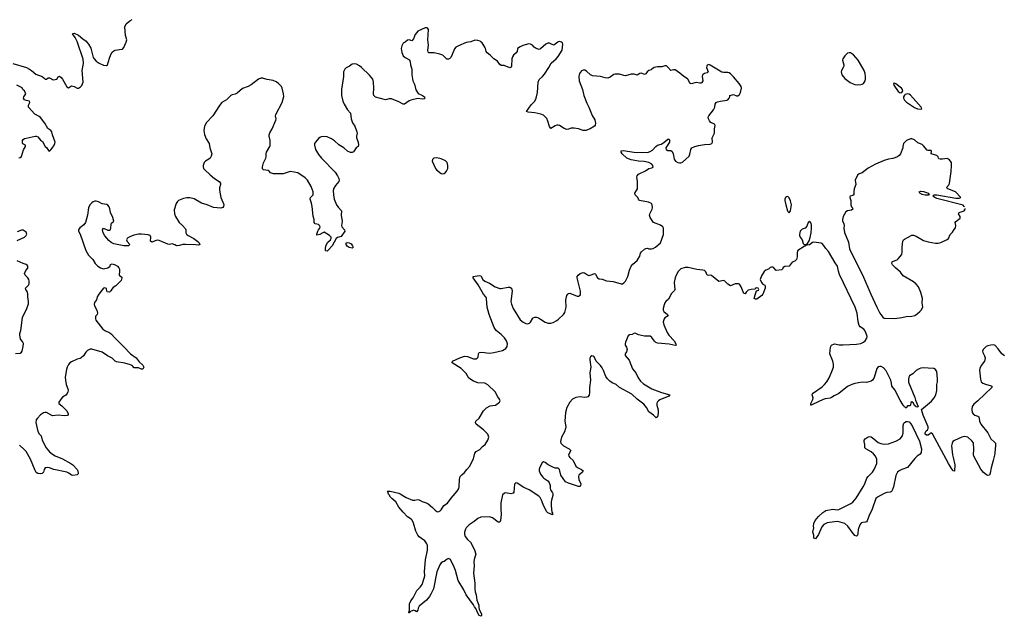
# Model space of a CAD drawing. Header units: inches. Extents: x 1384771 to 1534001, y 461348 to 645899.
# Tile 94 of 105: x 1486663 to 1500134, y 562138 to 570306. Entities that reach past the tile are written whole.
import ezdxf

# ---------------------------------------------------------------- set-up
doc = ezdxf.new("R2010")
doc.units = ezdxf.units.IN
doc.header["$MEASUREMENT"] = 0
for name, color, linetype in [('B4586', 7, 'Continuous'), ('B4587', 7, 'Continuous'), ('B4596', 7, 'Continuous'), ('B4597', 7, 'Continuous'), ('B5506', 7, 'Continuous')]:
    doc.layers.add(name, color=color, linetype=linetype)

msp = doc.modelspace()

# ---------------------------------------------------------------- linework, layer by layer
at = {"layer": 'B4586', "color": 6, "elevation": 700}
for points in [[(1486570, 569708), (1486755, 569650), (1486798, 569630), (1486827, 569610), (1486882, 569562), (1486970, 569527), (1486995, 569510), (1487010, 569491), (1487030, 569491), (1487052, 569508), (1487070, 569511), (1487098, 569498), (1487110, 569487), (1487130, 569483), (1487150, 569486), (1487170, 569491), (1487190, 569525), (1487210, 569531), (1487230, 569516), (1487251, 569491), (1487310, 569386), (1487330, 569371), (1487370, 569399), (1487410, 569390), (1487450, 569368), (1487470, 569367), (1487495, 569385), (1487514, 569406), (1487530, 569450), (1487519, 569610), (1487535, 569705), (1487533, 569767), (1487455, 569995), (1487453, 570000)], [(1487583, 570000), (1487606, 569970), (1487635, 569915), (1487668, 569790), (1487680, 569770), (1487710, 569739), (1487750, 569710), (1487810, 569685), (1487850, 569679), (1487865, 569690), (1487890, 569781), (1487910, 569830), (1487930, 569862), (1487950, 569879), (1487970, 569888), (1488060, 569900), (1488070, 569904), (1488090, 569927), (1488117, 569990), (1488120, 570000)], [(1486650, 568415), (1486670, 568419), (1486687, 568433), (1486716, 568524), (1486745, 568570), (1486745, 568590), (1486708, 568608), (1486701, 568621), (1486703, 568650), (1486710, 568665), (1486730, 568679), (1486750, 568685), (1486873, 568713), (1486891, 568711), (1486910, 568700), (1486950, 568656), (1486976, 568636), (1487010, 568571), (1487030, 568555), (1487057, 568517), (1487070, 568508), (1487090, 568523), (1487130, 568577), (1487146, 568610), (1487150, 568630), (1487113, 568730), (1487103, 568770), (1487090, 568790), (1487050, 568815), (1487008, 568890), (1486950, 568965), (1486930, 568982), (1486870, 569011), (1486784, 569110), (1486784, 569136), (1486801, 569170), (1486798, 569190), (1486750, 569198), (1486729, 569210), (1486717, 569230), (1486722, 569250), (1486748, 569290), (1486728, 569330), (1486708, 569350), (1486695, 569375), (1486626, 569410)], [(1490000, 569500), (1489990, 569503), (1489964, 569504), (1489930, 569493), (1489830, 569412), (1489790, 569392), (1489710, 569363), (1489640, 569300), (1489613, 569287), (1489570, 569276), (1489553, 569267), (1489492, 569210), (1489430, 569171), (1489396, 569130), (1489306, 568990), (1489220, 568900), (1489193, 568850), (1489184, 568790), (1489192, 568732), (1489214, 568674), (1489254, 568610), (1489263, 568550), (1489290, 568470), (1489284, 568436), (1489268, 568412), (1489250, 568395), (1489207, 568370), (1489188, 568350), (1489173, 568310), (1489173, 568290), (1489180, 568270), (1489196, 568250), (1489270, 568180), (1489330, 568130), (1489391, 568090), (1489410, 568070), (1489412, 568050), (1489397, 568003), (1489398, 567970), (1489415, 567870), (1489456, 567776), (1489453, 567750), (1489444, 567736), (1489414, 567726), (1489314, 567734), (1489230, 567772), (1489150, 567793), (1489050, 567853), (1488990, 567869), (1488950, 567869), (1488903, 567857), (1488836, 567830), (1488822, 567818), (1488803, 567790), (1488777, 567703), (1488782, 567650), (1488795, 567610), (1488846, 567530), (1488889, 567490), (1488930, 567442), (1488935, 567430), (1488937, 567390), (1488946, 567370), (1488970, 567351), (1489045, 567310), (1489102, 567270), (1489121, 567250), (1489130, 567226), (1489110, 567218), (1489070, 567224), (1488930, 567230), (1488894, 567226), (1488850, 567213), (1488810, 567209), (1488785, 567225), (1488750, 567235), (1488712, 567228), (1488690, 567232), (1488570, 567282), (1488550, 567286), (1488530, 567283), (1488470, 567259), (1488452, 567272), (1488457, 567330), (1488450, 567350), (1488422, 567362), (1488329, 567371), (1488290, 567370), (1488225, 567355), (1488170, 567334), (1488142, 567318), (1488133, 567310), (1488125, 567290), (1488136, 567270), (1488170, 567230), (1488163, 567217), (1488150, 567211), (1488090, 567211), (1487950, 567236), (1487916, 567256), (1487884, 567284), (1487826, 567346), (1487807, 567387), (1487798, 567430), (1487810, 567450), (1487870, 567425), (1487895, 567425), (1487905, 567435), (1487910, 567452), (1487913, 567507), (1487918, 567522), (1487952, 567548), (1487937, 567597), (1487904, 567664), (1487896, 567716), (1487886, 567746), (1487868, 567768), (1487854, 567774), (1487790, 567786), (1487743, 567810), (1487710, 567820), (1487690, 567821), (1487670, 567813), (1487650, 567800), (1487621, 567770), (1487603, 567730), (1487589, 567630), (1487563, 567530), (1487541, 567499), (1487485, 567455), (1487470, 567430), (1487470, 567410), (1487491, 567371), (1487566, 567146), (1487603, 567083), (1487662, 567022), (1487694, 566970), (1487731, 566930), (1487767, 566910), (1487810, 566897), (1487870, 566910), (1487901, 566930), (1487906, 566954), (1487930, 566962), (1487970, 566950), (1488000, 566930), (1488019, 566910), (1488028, 566890), (1488031, 566869), (1488026, 566810), (1488062, 566782), (1488063, 566770), (1488050, 566734), (1488040, 566720), (1487977, 566663), (1487942, 566638), (1487922, 566618), (1487910, 566594), (1487890, 566577), (1487862, 566582), (1487855, 566590), (1487850, 566626), (1487830, 566635), (1487810, 566629), (1487790, 566609), (1487747, 566550), (1487725, 566510), (1487715, 566470), (1487686, 566434), (1487681, 566410), (1487687, 566387), (1487721, 566330), (1487730, 566290), (1487724, 566270), (1487704, 566250), (1487700, 566240), (1487699, 566210), (1487705, 566190), (1487802, 566070), (1487830, 566050), (1487897, 566017), (1487919, 565999), (1487963, 565950), (1488090, 565828), (1488178, 565730), (1488255, 565675), (1488300, 565620), (1488350, 565578), (1488361, 565550), (1488359, 565541), (1488350, 565520), (1488330, 565522), (1488290, 565538), (1488230, 565541), (1488200, 565570), (1488180, 565580), (1488102, 565602), (1487990, 565620), (1487970, 565631), (1487927, 565670), (1487863, 565703), (1487790, 565756), (1487650, 565797), (1487626, 565794), (1487590, 565776), (1487567, 565753), (1487535, 565705), (1487505, 565675), (1487490, 565666), (1487450, 565660), (1487370, 565623), (1487350, 565610), (1487330, 565586), (1487311, 565549), (1487302, 565518), (1487286, 565410), (1487288, 565370), (1487301, 565310), (1487324, 565250), (1487326, 565230), (1487322, 565210), (1487313, 565187), (1487296, 565164), (1487250, 565137), (1487230, 565114), (1487198, 565070), (1487198, 565058), (1487198, 565050), (1487239, 565019), (1487310, 564950), (1487327, 564910), (1487325, 564890), (1487315, 564885), (1487277, 564883), (1487190, 564890), (1487110, 564884), (1487030, 564926), (1487010, 564929), (1486990, 564925), (1486950, 564898), (1486906, 564850), (1486890, 564828), (1486882, 564790), (1486910, 564666), (1486930, 564635), (1486955, 564610), (1486971, 564550), (1487025, 564445), (1487072, 564390), (1487110, 564357), (1487150, 564335), (1487250, 564294), (1487364, 564230), (1487390, 564211), (1487448, 564150), (1487458, 564130), (1487465, 564090), (1487450, 564075), (1487390, 564065), (1487370, 564071), (1487337, 564097), (1487310, 564110), (1487130, 564146), (1487070, 564173), (1487050, 564176), (1487010, 564169), (1486999, 564150), (1486991, 564110), (1486970, 564095), (1486950, 564090), (1486910, 564094), (1486890, 564107), (1486873, 564133), (1486811, 564290), (1486750, 564394), (1486724, 564424), (1486660, 564480)], [(1490000, 568252), (1489993, 568253), (1489985, 568265), (1489983, 568290), (1489988, 568310), (1490000, 568346)], [(1486630, 567282), (1486730, 567328), (1486753, 567350), (1486760, 567370), (1486750, 567397), (1486710, 567425), (1486690, 567424), (1486630, 567402)], [(1486605, 565735), (1486670, 565742), (1486690, 565755), (1486696, 565770), (1486711, 565831), (1486714, 565874), (1486702, 565902), (1486673, 565933), (1486665, 565990), (1486666, 566010), (1486679, 566050), (1486702, 566230), (1486760, 566350), (1486782, 566418), (1486783, 566450), (1486774, 566510), (1486773, 566553), (1486764, 566584), (1486748, 566610), (1486745, 566630), (1486786, 566670), (1486792, 566690), (1486793, 566730), (1486788, 566750), (1486773, 566773), (1486738, 566810), (1486731, 566830), (1486748, 566870), (1486775, 566905), (1486775, 566930), (1486765, 566945), (1486750, 566956), (1486710, 566970), (1486630, 567006)]]:
    msp.add_lwpolyline(points, dxfattribs=at)
at = {"layer": 'B4587', "color": 6, "elevation": 700}
for points in [[(1488120, 570000), (1488128, 570030), (1488111, 570090), (1488100, 570210), (1488122, 570250), (1488170, 570290), (1488201, 570310)], [(1487453, 570000), (1487421, 570061), (1487388, 570110), (1487390, 570118), (1487410, 570120), (1487470, 570095), (1487525, 570045), (1487575, 570010), (1487583, 570000)]]:
    msp.add_lwpolyline(points, dxfattribs=at)
at = {"layer": 'B4596', "color": 6, "elevation": 700}
for points in [[(1491935, 570000), (1491910, 569983), (1491890, 569949), (1491884, 569910), (1491890, 569856), (1491910, 569813), (1491935, 569790), (1491994, 569754), (1492007, 569730), (1492008, 569690), (1492027, 569630), (1492027, 569550), (1492042, 569470), (1492063, 569423), (1492085, 569345), (1492116, 569296), (1492176, 569270), (1492201, 569250), (1492207, 569230), (1492197, 569223), (1492170, 569219), (1492110, 569225), (1492015, 569205), (1491990, 569193), (1491930, 569151), (1491910, 569149), (1491850, 569181), (1491750, 569222), (1491716, 569224), (1491670, 569210), (1491530, 569247), (1491509, 569269), (1491503, 569290), (1491510, 569370), (1491506, 569450), (1491494, 569490), (1491450, 569547), (1491341, 569650), (1491310, 569674), (1491270, 569695), (1491250, 569701), (1491210, 569696), (1491175, 569670), (1491130, 569645), (1491113, 569630), (1491102, 569610), (1491094, 569590), (1491093, 569530), (1491086, 569470), (1491064, 569350), (1491064, 569270), (1491085, 569190), (1491103, 569150), (1491150, 569071), (1491188, 569028), (1491200, 568950), (1491215, 568895), (1491248, 568848), (1491276, 568770), (1491280, 568750), (1491270, 568710), (1491270, 568690), (1491295, 568630), (1491300, 568590), (1491295, 568570), (1491265, 568550), (1491230, 568497), (1491210, 568487), (1491190, 568488), (1491150, 568506), (1491096, 568550), (1491030, 568594), (1490970, 568646), (1490930, 568675), (1490870, 568702), (1490834, 568706), (1490790, 568702), (1490770, 568695), (1490750, 568680), (1490709, 568630), (1490697, 568610), (1490695, 568590), (1490710, 568530), (1490750, 568462), (1490792, 568410), (1490978, 568218), (1491013, 568170), (1491030, 568130), (1491033, 568110), (1491029, 568090), (1490983, 568037), (1490960, 568000), (1490953, 567967), (1490955, 567910), (1490967, 567850), (1490999, 567770), (1491019, 567739), (1491066, 567690), (1491062, 567630), (1491077, 567543), (1491065, 567490), (1491071, 567470), (1491108, 567430), (1491112, 567410), (1491063, 567337), (1491010, 567322), (1490991, 567310), (1490940, 567210), (1490890, 567154), (1490870, 567138), (1490850, 567142), (1490848, 567148), (1490846, 567170), (1490853, 567210), (1490878, 567262), (1490915, 567290), (1490925, 567310), (1490925, 567330), (1490904, 567350), (1490830, 567395), (1490810, 567390), (1490770, 567366), (1490730, 567355), (1490727, 567370), (1490740, 567410), (1490750, 567430), (1490770, 567450), (1490775, 567470), (1490767, 567490), (1490757, 567497), (1490750, 567502), (1490704, 567510), (1490692, 567530), (1490692, 567570), (1490677, 567617), (1490665, 567750), (1490656, 567796), (1490639, 567850), (1490642, 567870), (1490678, 567910), (1490678, 567950), (1490650, 568023), (1490602, 568110), (1490570, 568140), (1490470, 568210), (1490370, 568227), (1490350, 568224), (1490266, 568194), (1490136, 568196), (1490093, 568210), (1490077, 568230), (1490061, 568241), (1490000, 568252)], [(1500000, 564343), (1499983, 564270), (1499952, 564170), (1499942, 564098), (1499930, 564069), (1499910, 564065), (1499890, 564073), (1499848, 564108), (1499811, 564151), (1499718, 564330), (1499713, 564353), (1499717, 564423), (1499710, 564512), (1499690, 564541), (1499634, 564590), (1499590, 564599), (1499554, 564590), (1499450, 564546), (1499429, 564531), (1499419, 564510), (1499413, 564470), (1499426, 564350), (1499432, 564310), (1499459, 564210), (1499450, 564124), (1499430, 564130), (1499425, 564145), (1499410, 564161), (1499370, 564228), (1499150, 564637), (1499130, 564652), (1499109, 564630), (1499090, 564620), (1499070, 564618), (1499050, 564630), (1499050, 564650), (1499064, 564676), (1499084, 564690), (1499093, 564707), (1499094, 564730), (1499022, 564890), (1499002, 564970), (1499138, 565082), (1499176, 565130), (1499197, 565170), (1499211, 565230), (1499212, 565310), (1499220, 565350), (1499221, 565390), (1499210, 565490), (1499190, 565518), (1499171, 565531), (1499090, 565533), (1499030, 565540), (1498990, 565536), (1498970, 565528), (1498930, 565502), (1498881, 565459), (1498836, 565430), (1498826, 565414), (1498822, 565378), (1498825, 565345), (1498910, 565135), (1498919, 565099), (1498954, 565010), (1498950, 565002), (1498930, 565004), (1498922, 565010), (1498906, 565026), (1498890, 565055), (1498870, 565075), (1498853, 565067), (1498852, 565030), (1498842, 565018), (1498810, 565018), (1498790, 564988), (1498779, 564999), (1498770, 564999), (1498761, 565021), (1498750, 565030), (1498710, 565096), (1498638, 565238), (1498594, 565290), (1498591, 565330), (1498580, 565370), (1498517, 565497), (1498481, 565541), (1498450, 565559), (1498430, 565560), (1498410, 565552), (1498390, 565531), (1498351, 565409), (1498330, 565373), (1498310, 565355), (1498250, 565340), (1498190, 565344), (1498090, 565326), (1498048, 565312), (1497990, 565285), (1497870, 565187), (1497804, 565156), (1497770, 565134), (1497750, 565125), (1497685, 565115), (1497654, 565106), (1497510, 565036), (1497490, 565028), (1497485, 565030), (1497486, 565050), (1497514, 565106), (1497520, 565130), (1497505, 565170), (1497510, 565190), (1497640, 565280), (1497674, 565310), (1497707, 565350), (1497739, 565401), (1497776, 565490), (1497795, 565550), (1497798, 565590), (1497786, 565630), (1497746, 565730), (1497758, 565822), (1497770, 565848), (1497810, 565870), (1497875, 565855), (1497930, 565853), (1498110, 565864), (1498170, 565874), (1498207, 565890), (1498230, 565910), (1498254, 565946), (1498257, 565970), (1498246, 566010), (1498227, 566050), (1498210, 566071), (1498163, 566103), (1498150, 566121), (1498135, 566170), (1498120, 566290), (1498091, 566370), (1497878, 566818), (1497863, 566863), (1497851, 566931), (1497819, 566979), (1497730, 567131), (1497693, 567173), (1497661, 567221), (1497641, 567241), (1497628, 567248), (1497530, 567261), (1497510, 567255), (1497470, 567225), (1497438, 567218), (1497420, 567220), (1497418, 567230), (1497440, 567240), (1497463, 567277), (1497478, 567322), (1497492, 567388), (1497498, 567450), (1497496, 567490), (1497490, 567520), (1497470, 567546), (1497450, 567530), (1497430, 567480), (1497410, 567452), (1497370, 567437), (1497342, 567410), (1497335, 567390), (1497330, 567370), (1497333, 567350), (1497340, 567330), (1497370, 567291), (1497383, 567243), (1497390, 567233), (1497402, 567230), (1497410, 567214), (1497418, 567218), (1497414, 567210), (1497397, 567203), (1497310, 567146), (1497302, 567118), (1497299, 567061), (1497290, 567021), (1497270, 567001), (1497230, 566984), (1497190, 566933), (1497130, 566925), (1497110, 566913), (1497101, 566890), (1497090, 566883), (1497012, 566872), (1496982, 566910), (1496970, 566917), (1496950, 566920), (1496930, 566912), (1496909, 566891), (1496870, 566878), (1496850, 566860), (1496810, 566800), (1496794, 566750), (1496810, 566708), (1496830, 566684), (1496858, 566670), (1496863, 566663), (1496863, 566630), (1496831, 566550), (1496817, 566530), (1496750, 566481), (1496730, 566478), (1496713, 566490), (1496723, 566537), (1496744, 566596), (1496770, 566605), (1496774, 566610), (1496768, 566630), (1496750, 566637), (1496732, 566630), (1496725, 566615), (1496670, 566612), (1496630, 566601), (1496603, 566577), (1496590, 566553), (1496570, 566556), (1496535, 566650), (1496510, 566684), (1496497, 566690), (1496450, 566689), (1496390, 566661), (1496350, 566684), (1496310, 566726), (1496290, 566735), (1496230, 566722), (1496130, 566806), (1496110, 566810), (1496090, 566804), (1496070, 566807), (1496052, 566852), (1496030, 566870), (1496010, 566878), (1495925, 566885), (1495810, 566913), (1495768, 566912), (1495710, 566895), (1495670, 566857), (1495644, 566810), (1495629, 566771), (1495618, 566710), (1495628, 566610), (1495623, 566597), (1495581, 566559), (1495539, 566481), (1495504, 566450), (1495488, 566430), (1495478, 566402), (1495467, 566353), (1495467, 566330), (1495476, 566310), (1495524, 566270), (1495537, 566250), (1495510, 566238), (1495490, 566223), (1495482, 566210), (1495468, 566170), (1495477, 566130), (1495523, 566023), (1495546, 565986), (1495618, 565910), (1495640, 565870), (1495644, 565850), (1495630, 565844), (1495550, 565864), (1495390, 565877), (1495368, 565888), (1495346, 565906), (1495310, 565956), (1495290, 565972), (1495270, 565975), (1495211, 565971), (1495130, 565990), (1495092, 566012), (1495074, 566014), (1495042, 565998), (1495007, 565990), (1494990, 565976), (1494950, 565892), (1494946, 565870), (1494948, 565850), (1494963, 565823), (1494974, 565790), (1494963, 565757), (1494946, 565730), (1494946, 565710), (1495002, 565643), (1495045, 565525), (1495093, 565470), (1495125, 565405), (1495157, 565357), (1495199, 565319), (1495310, 565251), (1495442, 565202), (1495557, 565170), (1495542, 565150), (1495420, 565100), (1495403, 565090), (1495386, 565070), (1495380, 565050), (1495381, 565030), (1495396, 564964), (1495399, 564921), (1495390, 564869), (1495370, 564857), (1495334, 564894), (1495270, 564936), (1495237, 564997), (1495203, 565043), (1495113, 565110), (1495037, 565177), (1494871, 565270), (1494824, 565310), (1494770, 565333), (1494737, 565357), (1494703, 565390), (1494681, 565421), (1494650, 565503), (1494630, 565540), (1494610, 565570), (1494551, 565630), (1494521, 565690), (1494510, 565701), (1494490, 565705), (1494471, 565690), (1494465, 565670), (1494465, 565650), (1494478, 565550), (1494463, 565470), (1494474, 565370), (1494457, 565270), (1494458, 565202), (1494453, 565167), (1494437, 565143), (1494424, 565136), (1494390, 565135), (1494330, 565143), (1494270, 565132), (1494228, 565110), (1494188, 565070), (1494150, 564998), (1494132, 564930), (1494120, 564810), (1494133, 564730), (1494132, 564710), (1494117, 564663), (1494075, 564590), (1494061, 564530), (1494066, 564510), (1494103, 564470), (1494182, 564430), (1494202, 564410), (1494172, 564350), (1494174, 564330), (1494188, 564310), (1494234, 564270), (1494273, 564193), (1494294, 564174), (1494351, 564150), (1494370, 564130), (1494365, 564110), (1494315, 564070), (1494306, 564050), (1494312, 564010), (1494338, 563950), (1494336, 563924), (1494330, 563915), (1494310, 563914), (1494170, 563962), (1494130, 563981), (1494065, 564070), (1494055, 564130), (1494047, 564150), (1494030, 564164), (1493988, 564168), (1493958, 564178), (1493892, 564212), (1493850, 564245), (1493830, 564253), (1493810, 564241), (1493783, 564190), (1493768, 564152), (1493769, 564130), (1493790, 564082), (1493822, 564042), (1493832, 564030), (1493890, 563992), (1493908, 563970), (1493920, 563930), (1493919, 563890), (1493923, 563870), (1493954, 563830), (1493958, 563818), (1493959, 563790), (1493937, 563730), (1493935, 563705), (1493935, 563650), (1493945, 563565), (1493953, 563550), (1493951, 563529), (1493890, 563556), (1493872, 563572), (1493825, 563670), (1493802, 563730), (1493783, 563763), (1493764, 563784), (1493634, 563870), (1493562, 563902), (1493470, 563962), (1493450, 563965), (1493434, 563946), (1493424, 563836), (1493416, 563824), (1493383, 563817), (1493310, 563828), (1493294, 563826), (1493270, 563803), (1493248, 563690), (1493245, 563610), (1493250, 563530), (1493240, 563450), (1493230, 563427), (1493210, 563428), (1493130, 563486), (1493090, 563501), (1492970, 563494), (1492930, 563479), (1492883, 563437), (1492811, 563390), (1492772, 563350), (1492761, 563330), (1492750, 563290), (1492750, 563262), (1492759, 563230), (1492789, 563189), (1492832, 563152), (1492886, 563050), (1492904, 562990), (1492886, 562934), (1492876, 562890), (1492880, 562830), (1492872, 562730), (1492889, 562590), (1492889, 562509), (1492894, 562474), (1492909, 562430), (1492917, 562357), (1492944, 562290), (1492943, 562263), (1492951, 562231), (1492981, 562170), (1492982, 562150), (1492970, 562138), (1492965, 562145), (1492949, 562150), (1492930, 562179), (1492904, 562244), (1492884, 562270), (1492874, 562294), (1492770, 562432), (1492740, 562500), (1492663, 562630), (1492626, 562766), (1492607, 562810), (1492555, 562915), (1492530, 562928), (1492510, 562920), (1492470, 562887), (1492450, 562884), (1492430, 562872), (1492410, 562845), (1492370, 562749), (1492325, 562515), (1492290, 562441), (1492270, 562409), (1492230, 562360), (1492130, 562275), (1492117, 562250), (1492110, 562222), (1492090, 562199), (1492074, 562214), (1492050, 562223), (1492000, 562200), (1491990, 562184), (1491986, 562186), (1491995, 562225), (1491995, 562310), (1492016, 562350), (1492046, 562390), (1492098, 562490), (1492143, 562537), (1492168, 562572), (1492198, 562662), (1492204, 562690), (1492202, 562750), (1492214, 562910), (1492243, 563043), (1492241, 563110), (1492235, 563130), (1492204, 563170), (1492130, 563227), (1492109, 563249), (1492084, 563304), (1492053, 563413), (1492035, 563455), (1492020, 563470), (1491970, 563499), (1491910, 563562), (1491850, 563633), (1491807, 563707), (1491753, 563750), (1491735, 563770), (1491719, 563799), (1491709, 563810), (1491700, 563840), (1491690, 563851), (1491730, 563852), (1491850, 563823), (1491870, 563815), (1491950, 563763), (1492038, 563730), (1492070, 563727), (1492110, 563736), (1492130, 563733), (1492169, 563709), (1492225, 563690), (1492250, 563676), (1492310, 563630), (1492349, 563589), (1492370, 563574), (1492390, 563570), (1492417, 563583), (1492430, 563595), (1492466, 563654), (1492515, 563685), (1492564, 563756), (1492650, 563851), (1492670, 563890), (1492674, 563910), (1492681, 564010), (1492691, 564050), (1492710, 564076), (1492750, 564108), (1492780, 564150), (1492816, 564190), (1492870, 564295), (1492890, 564371), (1492910, 564394), (1492958, 564422), (1492995, 564465), (1493032, 564490), (1493070, 564550), (1493080, 564590), (1493067, 564630), (1493010, 564689), (1492908, 564770), (1492898, 564790), (1492905, 564810), (1492950, 564850), (1493009, 564951), (1493048, 564992), (1493099, 565021), (1493173, 565027), (1493229, 565070), (1493235, 565090), (1493229, 565110), (1493204, 565144), (1493169, 565210), (1493070, 565309), (1493028, 565328), (1492930, 565334), (1492870, 565358), (1492810, 565400), (1492770, 565461), (1492702, 565530), (1492581, 565610), (1492584, 565630), (1492685, 565675), (1492750, 565698), (1492790, 565695), (1492870, 565665), (1492910, 565662), (1492923, 565670), (1492934, 565686), (1492941, 565730), (1492950, 565751), (1492986, 565754), (1493090, 565742), (1493150, 565748), (1493270, 565776), (1493315, 565805), (1493334, 565830), (1493336, 565870), (1493322, 565910), (1493298, 565950), (1493250, 565998), (1493180, 566050), (1493153, 566090), (1493088, 566270), (1493060, 566370), (1493049, 566490), (1493040, 566510), (1493008, 566548), (1492935, 566675), (1492866, 566770), (1492869, 566790), (1492950, 566805), (1492970, 566798), (1493000, 566750), (1493026, 566726), (1493090, 566701), (1493170, 566647), (1493230, 566624), (1493250, 566624), (1493345, 566645), (1493370, 566642), (1493390, 566630), (1493398, 566610), (1493400, 566590), (1493384, 566450), (1493392, 566410), (1493414, 566350), (1493510, 566197), (1493550, 566164), (1493590, 566145), (1493610, 566140), (1493637, 566150), (1493650, 566163), (1493682, 566218), (1493690, 566226), (1493710, 566234), (1493730, 566234), (1493762, 566222), (1493790, 566207), (1493850, 566163), (1493892, 566152), (1493930, 566152), (1493960, 566160), (1494010, 566186), (1494035, 566205), (1494102, 566270), (1494123, 566297), (1494138, 566370), (1494136, 566470), (1494150, 566530), (1494164, 566550), (1494170, 566556), (1494190, 566560), (1494290, 566522), (1494310, 566520), (1494330, 566535), (1494335, 566550), (1494336, 566590), (1494289, 566770), (1494290, 566790), (1494303, 566810), (1494330, 566830), (1494370, 566843), (1494390, 566841), (1494432, 566812), (1494450, 566805), (1494470, 566807), (1494530, 566832), (1494542, 566822), (1494570, 566774), (1494590, 566760), (1494630, 566752), (1494690, 566730), (1494782, 566722), (1494890, 566689), (1494910, 566688), (1494930, 566702), (1494950, 566727), (1494983, 566790), (1495005, 566875), (1495030, 566930), (1495050, 566958), (1495110, 567009), (1495126, 567030), (1495146, 567070), (1495158, 567110), (1495171, 567129), (1495210, 567164), (1495230, 567174), (1495250, 567176), (1495271, 567170), (1495307, 567167), (1495330, 567173), (1495362, 567190), (1495431, 567250), (1495470, 567367), (1495470, 567450), (1495461, 567470), (1495430, 567491), (1495336, 567530), (1495290, 567599), (1495279, 567630), (1495283, 567650), (1495318, 567710), (1495322, 567730), (1495316, 567770), (1495307, 567790), (1495266, 567806), (1495144, 567830), (1495128, 567848), (1495122, 567870), (1495082, 567910), (1495078, 567930), (1495115, 567990), (1495117, 568090), (1495107, 568150), (1495111, 568170), (1495128, 568190), (1495224, 568236), (1495270, 568270), (1495310, 568278), (1495330, 568288), (1495326, 568310), (1495310, 568330), (1495270, 568350), (1495205, 568365), (1495130, 568370), (1495030, 568388), (1494971, 568410), (1494906, 568470), (1494892, 568490), (1494890, 568510), (1494924, 568516), (1495066, 568494), (1495252, 568488), (1495290, 568500), (1495321, 568519), (1495365, 568570), (1495390, 568590), (1495438, 568602), (1495474, 568626), (1495530, 568670), (1495550, 568672), (1495555, 568655), (1495551, 568630), (1495502, 568550), (1495507, 568530), (1495530, 568516), (1495570, 568514), (1495590, 568501), (1495604, 568470), (1495615, 568395), (1495634, 568370), (1495669, 568350), (1495690, 568344), (1495710, 568346), (1495730, 568354), (1495822, 568438), (1495833, 568467), (1495843, 568530), (1495857, 568550), (1495900, 568570), (1495950, 568585), (1496030, 568599), (1496110, 568600), (1496134, 568610), (1496141, 568630), (1496139, 568690), (1496168, 568750), (1496170, 568810), (1496177, 568857), (1496170, 568874), (1496119, 568899), (1496099, 568919), (1496086, 568950), (1496084, 568970), (1496091, 568990), (1496157, 569070), (1496174, 569110), (1496179, 569150), (1496190, 569171), (1496210, 569183), (1496250, 569192), (1496338, 569202), (1496352, 569210), (1496370, 569230), (1496379, 569250), (1496379, 569270), (1496430, 569280), (1496470, 569263), (1496490, 569264), (1496510, 569283), (1496523, 569310), (1496537, 569370), (1496532, 569390), (1496507, 569430), (1496430, 569524), (1496390, 569564), (1496370, 569578), (1496350, 569585), (1496290, 569583), (1496270, 569588), (1496110, 569684), (1496090, 569692), (1496070, 569682), (1496062, 569670), (1496059, 569650), (1496083, 569590), (1496070, 569578), (1496032, 569568), (1496006, 569550), (1496002, 569530), (1496008, 569470), (1495995, 569445), (1495990, 569439), (1495970, 569438), (1495916, 569444), (1495850, 569429), (1495830, 569438), (1495809, 569489), (1495798, 569498), (1495750, 569526), (1495695, 569575), (1495630, 569620), (1495610, 569621), (1495590, 569613), (1495570, 569612), (1495530, 569656), (1495510, 569672), (1495490, 569673), (1495450, 569662), (1495390, 569662), (1495343, 569650), (1495310, 569630), (1495303, 569617), (1495270, 569608), (1495246, 569590), (1495230, 569564), (1495210, 569554), (1495170, 569574), (1495149, 569571), (1495110, 569548), (1495070, 569558), (1495030, 569560), (1494950, 569539), (1494930, 569540), (1494870, 569562), (1494810, 569561), (1494790, 569556), (1494740, 569520), (1494710, 569506), (1494672, 569510), (1494610, 569527), (1494498, 569538), (1494473, 569550), (1494420, 569600), (1494393, 569613), (1494370, 569614), (1494350, 569605), (1494320, 569570), (1494312, 569530), (1494318, 569470), (1494362, 569350), (1494382, 569270), (1494421, 569161), (1494450, 569110), (1494495, 568995), (1494530, 568937), (1494540, 568890), (1494536, 568864), (1494525, 568850), (1494470, 568813), (1494407, 568787), (1494370, 568790), (1494310, 568813), (1494250, 568822), (1494210, 568819), (1494170, 568806), (1494150, 568804), (1494110, 568818), (1494050, 568855), (1494030, 568862), (1494010, 568861), (1493990, 568854), (1493930, 568817), (1493910, 568843), (1493890, 568918), (1493874, 568954), (1493830, 569000), (1493794, 569014), (1493709, 569029), (1493619, 569039), (1493596, 569050), (1493660, 569140), (1493711, 569190), (1493730, 569230), (1493749, 569311), (1493756, 569450), (1493770, 569485), (1493817, 569530), (1493841, 569559), (1493902, 569650), (1493935, 569710), (1494003, 569770), (1494030, 569800), (1494087, 569890), (1494094, 569970), (1494090, 569990), (1494079, 569999), (1494076, 570000)], [(1492804, 570000), (1492770, 569995), (1492666, 569950), (1492630, 569930), (1492610, 569907), (1492582, 569830), (1492562, 569790), (1492550, 569775), (1492530, 569764), (1492505, 569765), (1492450, 569819), (1492410, 569835), (1492332, 569852), (1492261, 569850), (1492250, 569861), (1492247, 569887), (1492256, 569956), (1492250, 570000)], [(1494026, 570000), (1493990, 569970), (1493970, 569959), (1493950, 569964), (1493910, 569985), (1493890, 569984), (1493862, 569970), (1493790, 569905), (1493770, 569899), (1493729, 569910), (1493700, 569930), (1493678, 569958), (1493653, 569970), (1493630, 569974), (1493548, 569952), (1493510, 569934), (1493476, 569910), (1493467, 569870), (1493455, 569850), (1493420, 569820), (1493404, 569796), (1493398, 569770), (1493393, 569670), (1493385, 569655), (1493370, 569646), (1493290, 569677), (1493250, 569678), (1493231, 569691), (1493200, 569740), (1493150, 569770), (1493099, 569819), (1493057, 569850), (1493045, 569870), (1493037, 569910), (1493027, 569930), (1492990, 569988), (1492976, 570000)], [(1490000, 568346), (1490003, 568357), (1490032, 568410), (1490037, 568430), (1490035, 568470), (1490040, 568490), (1490087, 568570), (1490090, 568583), (1490091, 568651), (1490075, 568710), (1490075, 568730), (1490084, 568756), (1490118, 568810), (1490168, 568930), (1490171, 568950), (1490164, 568990), (1490169, 569010), (1490253, 569170), (1490270, 569224), (1490275, 569255), (1490272, 569292), (1490254, 569370), (1490243, 569390), (1490204, 569430), (1490170, 569455), (1490130, 569475), (1490050, 569486), (1490000, 569500)], [(1498870, 568675), (1498850, 568675), (1498794, 568650), (1498754, 568610), (1498745, 568570), (1498745, 568550), (1498714, 568470), (1498695, 568445), (1498672, 568428), (1498610, 568404), (1498550, 568395), (1498490, 568378), (1498370, 568327), (1498270, 568275), (1498191, 568210), (1498150, 568196), (1498123, 568177), (1498091, 568110), (1498102, 568050), (1498079, 567990), (1498073, 567950), (1498074, 567910), (1498061, 567899), (1498026, 567890), (1498021, 567879), (1498020, 567870), (1498032, 567832), (1498032, 567770), (1498044, 567744), (1498058, 567730), (1498061, 567710), (1498042, 567698), (1497990, 567690), (1497965, 567675), (1497929, 567611), (1497918, 567570), (1497921, 567550), (1497939, 567510), (1497942, 567490), (1497938, 567450), (1497949, 567391), (1498001, 567261), (1498018, 567170), (1498030, 567135), (1498194, 566814), (1498307, 566547), (1498388, 566368), (1498430, 566287), (1498470, 566232), (1498490, 566220), (1498630, 566217), (1498730, 566229), (1498790, 566244), (1498870, 566246), (1498910, 566257), (1498943, 566277), (1498980, 566310), (1498997, 566330), (1499018, 566370), (1499009, 566430), (1499015, 566490), (1498992, 566572), (1498959, 566650), (1498930, 566683), (1498890, 566717), (1498750, 566798), (1498713, 566850), (1498643, 566910), (1498606, 566950), (1498594, 566970), (1498598, 566990), (1498605, 566995), (1498670, 567020), (1498683, 567030), (1498730, 567090), (1498738, 567130), (1498735, 567190), (1498744, 567276), (1498753, 567290), (1498770, 567302), (1498870, 567355), (1498890, 567355), (1498930, 567341), (1499030, 567284), (1499090, 567265), (1499190, 567248), (1499230, 567248), (1499266, 567254), (1499350, 567296), (1499369, 567310), (1499393, 567367), (1499425, 567395), (1499446, 567434), (1499465, 567455), (1499469, 567490), (1499463, 567530), (1499470, 567545), (1499529, 567590), (1499529, 567610), (1499509, 567650), (1499516, 567664), (1499584, 567690), (1499596, 567710), (1499596, 567719)], [(1499589, 567745), (1499586, 567750), (1499570, 567766), (1499210, 567859), (1499181, 567870), (1499156, 567890), (1499173, 567907), (1499210, 567908), (1499470, 567861), (1499518, 567862), (1499537, 567870), (1499465, 567950), (1499361, 567990), (1499345, 568010), (1499380, 568050), (1499385, 568070), (1499406, 568226), (1499412, 568310), (1499409, 568350), (1499379, 568390), (1499350, 568406), (1499290, 568396), (1499255, 568395), (1499240, 568400), (1499232, 568412), (1499229, 568430), (1499210, 568445), (1499135, 568470), (1499137, 568503), (1499133, 568513), (1499090, 568513), (1499078, 568518), (1499030, 568579), (1499010, 568595), (1498950, 568622), (1498903, 568663), (1498870, 568675)], [(1500000, 565850), (1499990, 565854), (1499950, 565852), (1499910, 565843), (1499884, 565830), (1499846, 565790), (1499836, 565770), (1499838, 565750), (1499864, 565704), (1499874, 565670), (1499862, 565630), (1499818, 565570), (1499798, 565530), (1499795, 565510), (1499806, 565386), (1499818, 565350), (1499839, 565330), (1499875, 565315), (1499954, 565294), (1499963, 565290), (1499962, 565270), (1499771, 565089), (1499716, 565044), (1499695, 565010), (1499689, 564970), (1499695, 564930), (1499707, 564910), (1499730, 564892), (1499770, 564880), (1499783, 564870), (1499791, 564850), (1499793, 564810), (1499811, 564770), (1499909, 564650), (1499950, 564570), (1500000, 564521)]]:
    msp.add_lwpolyline(points, dxfattribs=at)
at = {"layer": 'B4596', "color": 6}
for points, elevation in [([(1498010, 569854), (1497990, 569849), (1497950, 569811), (1497924, 569770), (1497921, 569750), (1497936, 569690), (1497936, 569670), (1497930, 569650), (1497906, 569610), (1497902, 569590), (1497910, 569550), (1497950, 569502), (1498027, 569447), (1498067, 569427), (1498090, 569419), (1498125, 569415), (1498170, 569418), (1498190, 569424), (1498207, 569433), (1498216, 569444), (1498229, 569470), (1498233, 569490), (1498235, 569525), (1498230, 569570), (1498218, 569610), (1498136, 569750), (1498070, 569826), (1498030, 569851)], 700), ([(1498630, 569435), (1498616, 569430), (1498624, 569410), (1498682, 569322), (1498710, 569304), (1498730, 569308), (1498745, 569330), (1498741, 569350), (1498728, 569370), (1498650, 569426)], 700), ([(1498808, 569292), (1498779, 569281), (1498768, 569272), (1498756, 569250), (1498755, 569230), (1498766, 569206), (1498797, 569177), (1498903, 569103), (1498946, 569086), (1498990, 569080), (1499007, 569090), (1498995, 569110), (1498852, 569272), (1498830, 569286)], 700), ([(1492370, 568415), (1492328, 568410), (1492310, 568390), (1492307, 568370), (1492350, 568270), (1492364, 568250), (1492430, 568202), (1492450, 568197), (1492470, 568202), (1492485, 568210), (1492503, 568230), (1492520, 568270), (1492522, 568310), (1492511, 568350), (1492490, 568372), (1492430, 568400)], 800), ([(1499050, 567904), (1499010, 567914), (1498978, 567930), (1498971, 567950), (1498990, 567959), (1499030, 567953), (1499070, 567941), (1499093, 567930), (1499104, 567910), (1499090, 567905)], 700), ([(1497170, 567885), (1497150, 567880), (1497141, 567870), (1497133, 567850), (1497132, 567830), (1497144, 567770), (1497166, 567690), (1497170, 567680), (1497190, 567661), (1497210, 567688), (1497222, 567770), (1497210, 567826), (1497190, 567869)], 700), ([(1491210, 567180), (1491170, 567187), (1491145, 567205), (1491128, 567230), (1491128, 567252), (1491150, 567256), (1491170, 567253), (1491196, 567236), (1491217, 567210), (1491224, 567190)], 700), ([(1498110, 563236), (1498090, 563245), (1498050, 563290), (1497994, 563374), (1497950, 563410), (1497890, 563428), (1497850, 563434), (1497810, 563432), (1497710, 563420), (1497663, 563397), (1497638, 563362), (1497590, 563256), (1497550, 563201), (1497529, 563209), (1497528, 563248), (1497514, 563290), (1497529, 563350), (1497525, 563370), (1497527, 563410), (1497548, 563450), (1497590, 563503), (1497650, 563561), (1497690, 563588), (1497790, 563607), (1497850, 563598), (1497870, 563602), (1498036, 563684), (1498060, 563700), (1498106, 563754), (1498204, 563910), (1498224, 563950), (1498252, 564030), (1498270, 564054), (1498330, 564110), (1498354, 564146), (1498388, 564230), (1498389, 564290), (1498373, 564330), (1498344, 564364), (1498310, 564390), (1498239, 564430), (1498226, 564446), (1498227, 564490), (1498215, 564530), (1498218, 564550), (1498232, 564570), (1498270, 564596), (1498290, 564599), (1498310, 564595), (1498350, 564570), (1498410, 564519), (1498445, 564505), (1498490, 564495), (1498550, 564501), (1498650, 564536), (1498707, 564570), (1498741, 564610), (1498750, 564650), (1498749, 564750), (1498760, 564780), (1498770, 564793), (1498790, 564804), (1498810, 564807), (1498830, 564800), (1498854, 564774), (1498876, 564736), (1498974, 564534), (1498999, 564430), (1498998, 564382), (1498981, 564359), (1498941, 564330), (1498910, 564298), (1498810, 564177), (1498730, 564148), (1498695, 564130), (1498672, 564110), (1498650, 564065), (1498617, 563910), (1498606, 563874), (1498590, 563846), (1498570, 563836), (1498528, 563832), (1498490, 563820), (1498399, 563770), (1498375, 563750), (1498321, 563590), (1498288, 563532), (1498257, 563443), (1498250, 563432), (1498235, 563425), (1498197, 563423), (1498182, 563418), (1498170, 563410), (1498157, 563390), (1498134, 563326), (1498130, 563270), (1498124, 563250)], 700)]:
    msp.add_lwpolyline(points, close=True, dxfattribs=dict(at, elevation=elevation))
at = {"layer": 'B4597', "color": 6, "elevation": 700}
for points in [[(1492250, 570000), (1492245, 570025), (1492254, 570170), (1492247, 570187), (1492235, 570195), (1492210, 570194), (1492110, 570147), (1492076, 570104), (1492050, 570043), (1492030, 570014), (1491990, 570029), (1491970, 570024), (1491935, 570000)], [(1492976, 570000), (1492964, 570010), (1492930, 570022), (1492890, 570025), (1492836, 570004), (1492804, 570000)], [(1494076, 570000), (1494050, 570009), (1494030, 570004), (1494026, 570000)]]:
    msp.add_lwpolyline(points, dxfattribs=at)
at = {"layer": 'B5506', "color": 6, "elevation": 700}
for points in [[(1500134, 565704), (1500098, 565730), (1500050, 565800), (1500010, 565845), (1500000, 565850)], [(1500000, 564521), (1500011, 564510), (1500015, 564470), (1500008, 564432), (1500006, 564370), (1500000, 564343)]]:
    msp.add_lwpolyline(points, dxfattribs=at)

doc.saveas('drawing.dxf')
